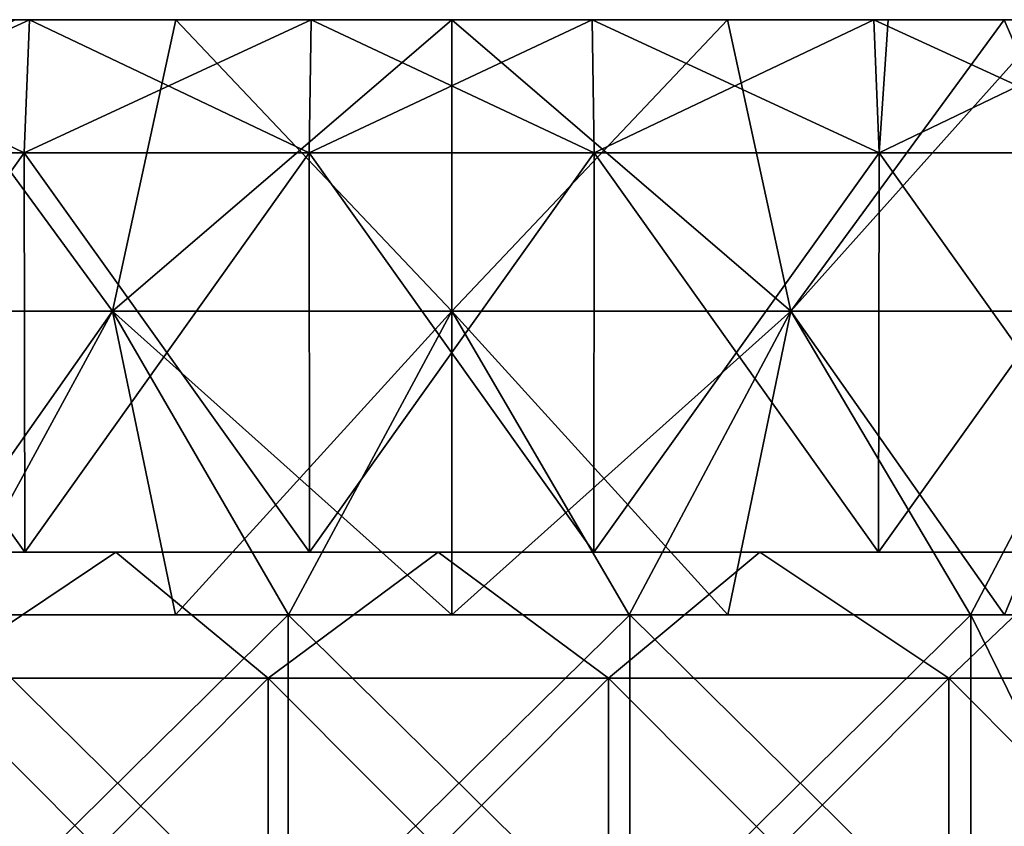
# Model space of a CAD drawing. Header units: inches. Extents: x -3.56 to 3.56, y -0.38 to 0.62.
# Tile 147 of 256: x -0.1 to 0.13, y 0.44 to 0.62. Entities that reach past the tile are written whole.
import ezdxf

# ---------------------------------------------------------------- set-up
doc = ezdxf.new("R2010")
doc.units = ezdxf.units.IN
doc.header["$LTSCALE"] = 65.185185
doc.header["$MEASUREMENT"] = 0
for name, color, linetype in [('1', 7, 'CONTINUOUS'), ('13', 7, 'CONTINUOUS'), ('14', 7, 'CONTINUOUS'), ('15', 7, 'CONTINUOUS'), ('16', 7, 'CONTINUOUS'), ('17', 7, 'CONTINUOUS'), ('2', 7, 'CONTINUOUS'), ('3', 7, 'CONTINUOUS'), ('4', 7, 'CONTINUOUS'), ('5', 7, 'CONTINUOUS'), ('6', 7, 'CONTINUOUS'), ('7', 7, 'CONTINUOUS')]:
    doc.layers.add(name, color=color, linetype=linetype)

msp = doc.modelspace()

# ---------------------------------------------------------------- linework, layer by layer
at = {"layer": '1', "color": 13, "linetype": 'Continuous', "true_color": 0xd67263}
for points in [[(-0.1695, 0.5, -3.00327), (-0.13089, 0.5, -2.92319), (-0.08959, 0.5, -3.00327), (-0.1695, 0.5, -3.00327)], [(-0.1695, 0.5, -3.00327), (-0.08959, 0.5, -3.00327), (-0.11332, 0.5, -3.08335), (-0.1695, 0.5, -3.00327)], [(-0.1671, 0.5, -2.87011), (-0.1002, 0.5, -2.87324), (-0.13089, 0.5, -2.92319), (-0.1671, 0.5, -2.87011)], [(-0.1002, 0.5, 2.87324), (-0.1671, 0.5, 2.87011), (-0.10847, 0.5, 2.92265), (-0.1002, 0.5, 2.87324)], [(-0.15448, 0.5, -3.55912), (-0.11744, 0.5, -3.48375), (-0.07884, 0.5, -3.5616), (-0.15448, 0.5, -3.55912)], [(-0.07884, 0.5, 3.5616), (-0.11787, 0.5, 3.48321), (-0.15448, 0.5, 3.55912), (-0.07884, 0.5, 3.5616)], [(-0.06989, 0.5, 3.00273), (-0.10847, 0.5, 2.92265), (-0.14979, 0.5, 3.00273), (-0.06989, 0.5, 3.00273)], [(-0.06989, 0.5, 3.00273), (-0.14979, 0.5, 3.00273), (-0.12427, 0.5, 3.08281), (-0.06989, 0.5, 3.00273)], [(-0.13089, 0.5, -2.92319), (-0.1002, 0.5, -2.87324), (-0.05099, 0.5, -2.92319), (-0.13089, 0.5, -2.92319)], [(-0.13089, 0.5, -2.92319), (-0.05099, 0.5, -2.92319), (-0.08959, 0.5, -3.00327), (-0.13089, 0.5, -2.92319)], [(-0.04519, 0.5, 3.08281), (-0.06989, 0.5, 3.00273), (-0.12427, 0.5, 3.08281), (-0.04519, 0.5, 3.08281)], [(-0.04519, 0.5, 3.08281), (-0.12427, 0.5, 3.08281), (-0.11993, 0.5, 3.16289), (-0.04519, 0.5, 3.08281)], [(-0.03998, 0.5, 3.16289), (-0.04519, 0.5, 3.08281), (-0.11993, 0.5, 3.16289), (-0.03998, 0.5, 3.16289)], [(-0.03998, 0.5, 3.16289), (-0.11993, 0.5, 3.16289), (-0.11958, 0.5, 3.24297), (-0.03998, 0.5, 3.16289)], [(-0.11985, 0.5, -3.16343), (-0.11332, 0.5, -3.08335), (-0.03996, 0.5, -3.16343), (-0.11985, 0.5, -3.16343)], [(-0.11985, 0.5, -3.16343), (-0.03996, 0.5, -3.16343), (-0.11949, 0.5, -3.24351), (-0.11985, 0.5, -3.16343)], [(-0.03989, 0.5, 3.24297), (-0.03998, 0.5, 3.16289), (-0.11958, 0.5, 3.24297), (-0.03989, 0.5, 3.24297)], [(-0.03989, 0.5, 3.24297), (-0.11958, 0.5, 3.24297), (-0.11674, 0.5, 3.32305), (-0.03989, 0.5, 3.24297)], [(-0.11949, 0.5, -3.24351), (-0.03996, 0.5, -3.16343), (-0.03986, 0.5, -3.24351), (-0.11949, 0.5, -3.24351)], [(-0.11949, 0.5, -3.24351), (-0.03986, 0.5, -3.24351), (-0.11662, 0.5, -3.32359), (-0.11949, 0.5, -3.24351)], [(-0.03922, 0.5, 3.48321), (-0.11707, 0.5, 3.40313), (-0.11787, 0.5, 3.48321), (-0.03922, 0.5, 3.48321)], [(-0.03922, 0.5, 3.48321), (-0.11787, 0.5, 3.48321), (-0.07884, 0.5, 3.5616), (-0.03922, 0.5, 3.48321)], [(-0.11744, 0.5, -3.48375), (-0.11688, 0.5, -3.40367), (-0.03906, 0.5, -3.48375), (-0.11744, 0.5, -3.48375)], [(-0.11744, 0.5, -3.48375), (-0.03906, 0.5, -3.48375), (-0.07884, 0.5, -3.5616), (-0.11744, 0.5, -3.48375)], [(-0.03905, 0.5, 3.40313), (-0.11674, 0.5, 3.32305), (-0.11707, 0.5, 3.40313), (-0.03905, 0.5, 3.40313)], [(-0.03905, 0.5, 3.40313), (-0.11707, 0.5, 3.40313), (-0.03922, 0.5, 3.48321), (-0.03905, 0.5, 3.40313)], [(-0.11688, 0.5, -3.40367), (-0.11662, 0.5, -3.32359), (-0.03899, 0.5, -3.40367), (-0.11688, 0.5, -3.40367)], [(-0.11688, 0.5, -3.40367), (-0.03899, 0.5, -3.40367), (-0.03906, 0.5, -3.48375), (-0.11688, 0.5, -3.40367)], [(-0.03895, 0.5, 3.32305), (-0.03989, 0.5, 3.24297), (-0.11674, 0.5, 3.32305), (-0.03895, 0.5, 3.32305)], [(-0.03895, 0.5, 3.32305), (-0.11674, 0.5, 3.32305), (-0.03905, 0.5, 3.40313), (-0.03895, 0.5, 3.32305)], [(-0.11662, 0.5, -3.32359), (-0.03986, 0.5, -3.24351), (-0.03891, 0.5, -3.32359), (-0.11662, 0.5, -3.32359)], [(-0.11662, 0.5, -3.32359), (-0.03891, 0.5, -3.32359), (-0.03899, 0.5, -3.40367), (-0.11662, 0.5, -3.32359)], [(-0.11332, 0.5, -3.08335), (-0.08959, 0.5, -3.00327), (-0.03426, 0.5, -3.08335), (-0.11332, 0.5, -3.08335)], [(-0.11332, 0.5, -3.08335), (-0.03426, 0.5, -3.08335), (-0.03996, 0.5, -3.16343), (-0.11332, 0.5, -3.08335)], [(-0.02855, 0.5, 2.92265), (-0.1002, 0.5, 2.87324), (-0.10847, 0.5, 2.92265), (-0.02855, 0.5, 2.92265)], [(-0.02855, 0.5, 2.92265), (-0.10847, 0.5, 2.92265), (-0.06989, 0.5, 3.00273), (-0.02855, 0.5, 2.92265)], [(-0.1002, 0.5, -2.87324), (-0.03336, 0.5, -2.8748), (-0.05099, 0.5, -2.92319), (-0.1002, 0.5, -2.87324)], [(-0.03336, 0.5, 2.8748), (-0.1002, 0.5, 2.87324), (-0.02855, 0.5, 2.92265), (-0.03336, 0.5, 2.8748)], [(-0.08959, 0.5, -3.00327), (-0.05099, 0.5, -2.92319), (-0.00968, 0.5, -3.00327), (-0.08959, 0.5, -3.00327)], [(-0.08959, 0.5, -3.00327), (-0.00968, 0.5, -3.00327), (-0.03426, 0.5, -3.08335), (-0.08959, 0.5, -3.00327)], [(-0.07884, 0.5, -3.5616), (-0.03906, 0.5, -3.48375), (-0.00319, 0.5, -3.56248), (-0.07884, 0.5, -3.5616)], [(-0.00319, 0.5, 3.56248), (-0.03922, 0.5, 3.48321), (-0.07884, 0.5, 3.5616), (-0.00319, 0.5, 3.56248)], [(0.01, 0.5, 3.00273), (-0.02855, 0.5, 2.92265), (-0.06989, 0.5, 3.00273), (0.01, 0.5, 3.00273)], [(0.01, 0.5, 3.00273), (-0.06989, 0.5, 3.00273), (-0.04519, 0.5, 3.08281), (0.01, 0.5, 3.00273)], [(-0.05099, 0.5, -2.92319), (-0.03336, 0.5, -2.8748), (0.02891, 0.5, -2.92319), (-0.05099, 0.5, -2.92319)], [(-0.05099, 0.5, -2.92319), (0.02891, 0.5, -2.92319), (-0.00968, 0.5, -3.00327), (-0.05099, 0.5, -2.92319)], [(0.03388, 0.5, 3.08281), (0.01, 0.5, 3.00273), (-0.04519, 0.5, 3.08281), (0.03388, 0.5, 3.08281)], [(0.03388, 0.5, 3.08281), (-0.04519, 0.5, 3.08281), (-0.03998, 0.5, 3.16289), (0.03388, 0.5, 3.08281)], [(0.03997, 0.5, 3.16289), (0.03388, 0.5, 3.08281), (-0.03998, 0.5, 3.16289), (0.03997, 0.5, 3.16289)], [(0.03997, 0.5, 3.16289), (-0.03998, 0.5, 3.16289), (0.03981, 0.5, 3.24297), (0.03997, 0.5, 3.16289)], [(0.03981, 0.5, 3.24297), (-0.03998, 0.5, 3.16289), (-0.03989, 0.5, 3.24297), (0.03981, 0.5, 3.24297)], [(-0.03996, 0.5, -3.16343), (-0.03426, 0.5, -3.08335), (0.03994, 0.5, -3.16343), (-0.03996, 0.5, -3.16343)], [(-0.03996, 0.5, -3.16343), (0.03994, 0.5, -3.16343), (-0.03986, 0.5, -3.24351), (-0.03996, 0.5, -3.16343)], [(0.03981, 0.5, 3.24297), (-0.03989, 0.5, 3.24297), (0.03884, 0.5, 3.32305), (0.03981, 0.5, 3.24297)], [(0.03884, 0.5, 3.32305), (-0.03989, 0.5, 3.24297), (-0.03895, 0.5, 3.32305), (0.03884, 0.5, 3.32305)], [(-0.03986, 0.5, -3.24351), (0.03994, 0.5, -3.16343), (0.03978, 0.5, -3.24351), (-0.03986, 0.5, -3.24351)], [(-0.03986, 0.5, -3.24351), (0.03978, 0.5, -3.24351), (-0.03891, 0.5, -3.32359), (-0.03986, 0.5, -3.24351)], [(0.03943, 0.5, 3.48321), (-0.03905, 0.5, 3.40313), (-0.03922, 0.5, 3.48321), (0.03943, 0.5, 3.48321)], [(0.03943, 0.5, 3.48321), (-0.03922, 0.5, 3.48321), (-0.00319, 0.5, 3.56248), (0.03943, 0.5, 3.48321)], [(-0.03899, 0.5, -3.40367), (0.0389, 0.5, -3.40367), (-0.03906, 0.5, -3.48375), (-0.03899, 0.5, -3.40367)], [(-0.03906, 0.5, -3.48375), (0.0389, 0.5, -3.40367), (0.03932, 0.5, -3.48375), (-0.03906, 0.5, -3.48375)], [(-0.03906, 0.5, -3.48375), (0.03932, 0.5, -3.48375), (-0.00319, 0.5, -3.56248), (-0.03906, 0.5, -3.48375)], [(0.03897, 0.5, 3.40313), (-0.03895, 0.5, 3.32305), (-0.03905, 0.5, 3.40313), (0.03897, 0.5, 3.40313)], [(0.03897, 0.5, 3.40313), (-0.03905, 0.5, 3.40313), (0.03943, 0.5, 3.48321), (0.03897, 0.5, 3.40313)], [(-0.03891, 0.5, -3.32359), (0.03879, 0.5, -3.32359), (-0.03899, 0.5, -3.40367), (-0.03891, 0.5, -3.32359)], [(-0.03899, 0.5, -3.40367), (0.03879, 0.5, -3.32359), (0.0389, 0.5, -3.40367), (-0.03899, 0.5, -3.40367)], [(0.03884, 0.5, 3.32305), (-0.03895, 0.5, 3.32305), (0.03897, 0.5, 3.40313), (0.03884, 0.5, 3.32305)], [(-0.03891, 0.5, -3.32359), (0.03978, 0.5, -3.24351), (0.03879, 0.5, -3.32359), (-0.03891, 0.5, -3.32359)], [(-0.03426, 0.5, -3.08335), (-0.00968, 0.5, -3.00327), (0.0448, 0.5, -3.08335), (-0.03426, 0.5, -3.08335)], [(-0.03426, 0.5, -3.08335), (0.0448, 0.5, -3.08335), (0.03994, 0.5, -3.16343), (-0.03426, 0.5, -3.08335)], [(-0.03336, 0.5, -2.8748), (0.03336, 0.5, -2.8748), (0.02891, 0.5, -2.92319), (-0.03336, 0.5, -2.8748)], [(0.03336, 0.5, 2.8748), (-0.03336, 0.5, 2.8748), (-0.02855, 0.5, 2.92265), (0.03336, 0.5, 2.8748)], [(0.05136, 0.5, 2.92265), (0.03336, 0.5, 2.8748), (-0.02855, 0.5, 2.92265), (0.05136, 0.5, 2.92265)], [(0.05136, 0.5, 2.92265), (-0.02855, 0.5, 2.92265), (0.01, 0.5, 3.00273), (0.05136, 0.5, 2.92265)], [(-0.00968, 0.5, -3.00327), (0.02891, 0.5, -2.92319), (0.07022, 0.5, -3.00327), (-0.00968, 0.5, -3.00327)], [(-0.00968, 0.5, -3.00327), (0.07022, 0.5, -3.00327), (0.0448, 0.5, -3.08335), (-0.00968, 0.5, -3.00327)], [(-0.00319, 0.5, -3.56248), (0.03932, 0.5, -3.48375), (0.07237, 0.5, -3.56176), (-0.00319, 0.5, -3.56248)], [(0.07237, 0.5, 3.56176), (0.03943, 0.5, 3.48321), (-0.00319, 0.5, 3.56248), (0.07237, 0.5, 3.56176)], [(0.08989, 0.5, 3.00273), (0.05136, 0.5, 2.92265), (0.01, 0.5, 3.00273), (0.08989, 0.5, 3.00273)], [(0.08989, 0.5, 3.00273), (0.01, 0.5, 3.00273), (0.03388, 0.5, 3.08281), (0.08989, 0.5, 3.00273)], [(0.03336, 0.5, -2.8748), (0.1002, 0.5, -2.87324), (0.02891, 0.5, -2.92319), (0.03336, 0.5, -2.8748)], [(0.02891, 0.5, -2.92319), (0.1002, 0.5, -2.87324), (0.10881, 0.5, -2.92319), (0.02891, 0.5, -2.92319)], [(0.02891, 0.5, -2.92319), (0.10881, 0.5, -2.92319), (0.07022, 0.5, -3.00327), (0.02891, 0.5, -2.92319)], [(0.1002, 0.5, 2.87324), (0.03336, 0.5, 2.8748), (0.05136, 0.5, 2.92265), (0.1002, 0.5, 2.87324)], [(0.11295, 0.5, 3.08281), (0.08989, 0.5, 3.00273), (0.03388, 0.5, 3.08281), (0.11295, 0.5, 3.08281)], [(0.11295, 0.5, 3.08281), (0.03388, 0.5, 3.08281), (0.03997, 0.5, 3.16289), (0.11295, 0.5, 3.08281)], [(0.03879, 0.5, -3.32359), (0.03978, 0.5, -3.24351), (0.11649, 0.5, -3.32359), (0.03879, 0.5, -3.32359)], [(0.03879, 0.5, -3.32359), (0.11649, 0.5, -3.32359), (0.0389, 0.5, -3.40367), (0.03879, 0.5, -3.32359)], [(0.11662, 0.5, 3.32305), (0.03981, 0.5, 3.24297), (0.03884, 0.5, 3.32305), (0.11662, 0.5, 3.32305)], [(0.11662, 0.5, 3.32305), (0.03884, 0.5, 3.32305), (0.03897, 0.5, 3.40313), (0.11662, 0.5, 3.32305)], [(0.0389, 0.5, -3.40367), (0.11649, 0.5, -3.32359), (0.11679, 0.5, -3.40367), (0.0389, 0.5, -3.40367)], [(0.0389, 0.5, -3.40367), (0.11679, 0.5, -3.40367), (0.03932, 0.5, -3.48375), (0.0389, 0.5, -3.40367)], [(0.11699, 0.5, 3.40313), (0.11662, 0.5, 3.32305), (0.03897, 0.5, 3.40313), (0.11699, 0.5, 3.40313)], [(0.11699, 0.5, 3.40313), (0.03897, 0.5, 3.40313), (0.03943, 0.5, 3.48321), (0.11699, 0.5, 3.40313)], [(0.03932, 0.5, -3.48375), (0.11679, 0.5, -3.40367), (0.11769, 0.5, -3.48375), (0.03932, 0.5, -3.48375)], [(0.03932, 0.5, -3.48375), (0.11769, 0.5, -3.48375), (0.07237, 0.5, -3.56176), (0.03932, 0.5, -3.48375)], [(0.11809, 0.5, 3.48321), (0.11699, 0.5, 3.40313), (0.03943, 0.5, 3.48321), (0.11809, 0.5, 3.48321)], [(0.11809, 0.5, 3.48321), (0.03943, 0.5, 3.48321), (0.07237, 0.5, 3.56176), (0.11809, 0.5, 3.48321)], [(0.03978, 0.5, -3.24351), (0.03994, 0.5, -3.16343), (0.11941, 0.5, -3.24351), (0.03978, 0.5, -3.24351)], [(0.03978, 0.5, -3.24351), (0.11941, 0.5, -3.24351), (0.11649, 0.5, -3.32359), (0.03978, 0.5, -3.24351)], [(0.11951, 0.5, 3.24297), (0.03997, 0.5, 3.16289), (0.03981, 0.5, 3.24297), (0.11951, 0.5, 3.24297)], [(0.11951, 0.5, 3.24297), (0.03981, 0.5, 3.24297), (0.11662, 0.5, 3.32305), (0.11951, 0.5, 3.24297)], [(0.03994, 0.5, -3.16343), (0.0448, 0.5, -3.08335), (0.11984, 0.5, -3.16343), (0.03994, 0.5, -3.16343)], [(0.03994, 0.5, -3.16343), (0.11984, 0.5, -3.16343), (0.11941, 0.5, -3.24351), (0.03994, 0.5, -3.16343)], [(0.11991, 0.5, 3.16289), (0.11295, 0.5, 3.08281), (0.03997, 0.5, 3.16289), (0.11991, 0.5, 3.16289)], [(0.11991, 0.5, 3.16289), (0.03997, 0.5, 3.16289), (0.11951, 0.5, 3.24297), (0.11991, 0.5, 3.16289)], [(0.0448, 0.5, -3.08335), (0.07022, 0.5, -3.00327), (0.12386, 0.5, -3.08335), (0.0448, 0.5, -3.08335)], [(0.0448, 0.5, -3.08335), (0.12386, 0.5, -3.08335), (0.11984, 0.5, -3.16343), (0.0448, 0.5, -3.08335)], [(0.13127, 0.5, 2.92265), (0.1002, 0.5, 2.87324), (0.05136, 0.5, 2.92265), (0.13127, 0.5, 2.92265)], [(0.13127, 0.5, 2.92265), (0.05136, 0.5, 2.92265), (0.08989, 0.5, 3.00273), (0.13127, 0.5, 2.92265)], [(0.07022, 0.5, -3.00327), (0.10881, 0.5, -2.92319), (0.15013, 0.5, -3.00327), (0.07022, 0.5, -3.00327)], [(0.07022, 0.5, -3.00327), (0.15013, 0.5, -3.00327), (0.12386, 0.5, -3.08335), (0.07022, 0.5, -3.00327)], [(0.07237, 0.5, -3.56176), (0.11769, 0.5, -3.48375), (0.14775, 0.5, -3.55943), (0.07237, 0.5, -3.56176)], [(0.14775, 0.5, 3.55943), (0.11809, 0.5, 3.48321), (0.07237, 0.5, 3.56176), (0.14775, 0.5, 3.55943)], [(0.16978, 0.5, 3.00273), (0.13127, 0.5, 2.92265), (0.08989, 0.5, 3.00273), (0.16978, 0.5, 3.00273)], [(0.16978, 0.5, 3.00273), (0.08989, 0.5, 3.00273), (0.11295, 0.5, 3.08281), (0.16978, 0.5, 3.00273)], [(0.1002, 0.5, -2.87324), (0.1671, 0.5, -2.87011), (0.10881, 0.5, -2.92319), (0.1002, 0.5, -2.87324)], [(0.1671, 0.5, 2.87011), (0.1002, 0.5, 2.87324), (0.13127, 0.5, 2.92265), (0.1671, 0.5, 2.87011)], [(0.10881, 0.5, -2.92319), (0.1671, 0.5, -2.87011), (0.18871, 0.5, -2.92319), (0.10881, 0.5, -2.92319)], [(0.10881, 0.5, -2.92319), (0.18871, 0.5, -2.92319), (0.15013, 0.5, -3.00327), (0.10881, 0.5, -2.92319)], [(0.19202, 0.5, 3.08281), (0.16978, 0.5, 3.00273), (0.11295, 0.5, 3.08281), (0.19202, 0.5, 3.08281)], [(0.19202, 0.5, 3.08281), (0.11295, 0.5, 3.08281), (0.11991, 0.5, 3.16289), (0.19202, 0.5, 3.08281)], [(0.11649, 0.5, -3.32359), (0.11941, 0.5, -3.24351), (0.19419, 0.5, -3.32359), (0.11649, 0.5, -3.32359)], [(0.11649, 0.5, -3.32359), (0.19419, 0.5, -3.32359), (0.11679, 0.5, -3.40367), (0.11649, 0.5, -3.32359)], [(0.19441, 0.5, 3.32305), (0.11951, 0.5, 3.24297), (0.11662, 0.5, 3.32305), (0.19441, 0.5, 3.32305)], [(0.19441, 0.5, 3.32305), (0.11662, 0.5, 3.32305), (0.11699, 0.5, 3.40313), (0.19441, 0.5, 3.32305)], [(0.11679, 0.5, -3.40367), (0.19419, 0.5, -3.32359), (0.19468, 0.5, -3.40367), (0.11679, 0.5, -3.40367)], [(0.11679, 0.5, -3.40367), (0.19468, 0.5, -3.40367), (0.11769, 0.5, -3.48375), (0.11679, 0.5, -3.40367)], [(0.195, 0.5, 3.40313), (0.19441, 0.5, 3.32305), (0.11699, 0.5, 3.40313), (0.195, 0.5, 3.40313)], [(0.195, 0.5, 3.40313), (0.11699, 0.5, 3.40313), (0.11809, 0.5, 3.48321), (0.195, 0.5, 3.40313)], [(0.11769, 0.5, -3.48375), (0.19468, 0.5, -3.40367), (0.19607, 0.5, -3.48375), (0.11769, 0.5, -3.48375)], [(0.11769, 0.5, -3.48375), (0.19607, 0.5, -3.48375), (0.14775, 0.5, -3.55943), (0.11769, 0.5, -3.48375)], [(0.19674, 0.5, 3.48321), (0.195, 0.5, 3.40313), (0.11809, 0.5, 3.48321), (0.19674, 0.5, 3.48321)], [(0.19674, 0.5, 3.48321), (0.11809, 0.5, 3.48321), (0.14775, 0.5, 3.55943), (0.19674, 0.5, 3.48321)], [(0.11941, 0.5, -3.24351), (0.11984, 0.5, -3.16343), (0.19905, 0.5, -3.24351), (0.11941, 0.5, -3.24351)], [(0.11941, 0.5, -3.24351), (0.19905, 0.5, -3.24351), (0.19419, 0.5, -3.32359), (0.11941, 0.5, -3.24351)], [(0.19921, 0.5, 3.24297), (0.11991, 0.5, 3.16289), (0.11951, 0.5, 3.24297), (0.19921, 0.5, 3.24297)], [(0.19921, 0.5, 3.24297), (0.11951, 0.5, 3.24297), (0.19441, 0.5, 3.32305), (0.19921, 0.5, 3.24297)], [(0.11984, 0.5, -3.16343), (0.12386, 0.5, -3.08335), (0.19973, 0.5, -3.16343), (0.11984, 0.5, -3.16343)], [(0.11984, 0.5, -3.16343), (0.19973, 0.5, -3.16343), (0.19905, 0.5, -3.24351), (0.11984, 0.5, -3.16343)], [(0.19986, 0.5, 3.16289), (0.19202, 0.5, 3.08281), (0.11991, 0.5, 3.16289), (0.19986, 0.5, 3.16289)], [(0.19986, 0.5, 3.16289), (0.11991, 0.5, 3.16289), (0.19921, 0.5, 3.24297), (0.19986, 0.5, 3.16289)], [(0.12386, 0.5, -3.08335), (0.15013, 0.5, -3.00327), (0.20292, 0.5, -3.08335), (0.12386, 0.5, -3.08335)], [(0.12386, 0.5, -3.08335), (0.20292, 0.5, -3.08335), (0.19973, 0.5, -3.16343), (0.12386, 0.5, -3.08335)]]:
    msp.add_3dface(points, dxfattribs=at)
at = {"layer": '13', "color": 13, "linetype": 'Continuous', "true_color": 0xd67263}
for points in [[(-0.03834, 0.48525, -2.68722), (-0.06482, 0.48525, -2.68671), (-0.11853, 0.48525, -2.75844), (-0.03834, 0.48525, -2.68722)], [(-0.03842, 0.48525, -2.7607), (-0.03834, 0.48525, -2.68722), (-0.11853, 0.48525, -2.75844), (-0.03842, 0.48525, -2.7607)], [(-0.06482, 0.48525, -2.68671), (-0.11844, 0.48525, -2.68487), (-0.11853, 0.48525, -2.75844), (-0.06482, 0.48525, -2.68671)], [(-0.11853, 0.48525, 2.75844), (-0.11844, 0.48525, 2.68487), (-0.03842, 0.48525, 2.7607), (-0.11853, 0.48525, 2.75844)], [(-0.11844, 0.48525, 2.68487), (-0.06482, 0.48525, 2.68671), (-0.03842, 0.48525, 2.7607), (-0.11844, 0.48525, 2.68487)], [(-0.06482, 0.48525, 2.68671), (-0.03834, 0.48525, 2.68722), (-0.03842, 0.48525, 2.7607), (-0.06482, 0.48525, 2.68671)], [(0.0417, 0.48525, -2.68717), (0, 0.48525, -2.6875), (-0.03842, 0.48525, -2.7607), (0.0417, 0.48525, -2.68717)], [(0.04179, 0.48525, -2.76065), (0.0417, 0.48525, -2.68717), (-0.03842, 0.48525, -2.7607), (0.04179, 0.48525, -2.76065)], [(0, 0.48525, -2.6875), (-0.03834, 0.48525, -2.68722), (-0.03842, 0.48525, -2.7607), (0, 0.48525, -2.6875)], [(-0.03842, 0.48525, 2.7607), (-0.03834, 0.48525, 2.68722), (0.04179, 0.48525, 2.76065), (-0.03842, 0.48525, 2.7607)], [(-0.03834, 0.48525, 2.68722), (0, 0.48525, 2.6875), (0.04179, 0.48525, 2.76065), (-0.03834, 0.48525, 2.68722)], [(0, 0.48525, 2.6875), (0.0417, 0.48525, 2.68717), (0.04179, 0.48525, 2.76065), (0, 0.48525, 2.6875)], [(0.06482, 0.48525, -2.68671), (0.0417, 0.48525, -2.68717), (0.04179, 0.48525, -2.76065), (0.06482, 0.48525, -2.68671)], [(0.0417, 0.48525, 2.68717), (0.06482, 0.48525, 2.68671), (0.12189, 0.48525, 2.75829), (0.0417, 0.48525, 2.68717)], [(0.04179, 0.48525, 2.76065), (0.0417, 0.48525, 2.68717), (0.12189, 0.48525, 2.75829), (0.04179, 0.48525, 2.76065)], [(0.1218, 0.48525, -2.68472), (0.06482, 0.48525, -2.68671), (0.04179, 0.48525, -2.76065), (0.1218, 0.48525, -2.68472)], [(0.12189, 0.48525, -2.75829), (0.1218, 0.48525, -2.68472), (0.04179, 0.48525, -2.76065), (0.12189, 0.48525, -2.75829)], [(0.06482, 0.48525, 2.68671), (0.1218, 0.48525, 2.68472), (0.12189, 0.48525, 2.75829), (0.06482, 0.48525, 2.68671)], [(0.12975, 0.48525, -2.68435), (0.1218, 0.48525, -2.68472), (0.20199, 0.48525, -2.7536), (0.12975, 0.48525, -2.68435)], [(0.20199, 0.48525, -2.7536), (0.1218, 0.48525, -2.68472), (0.12189, 0.48525, -2.75829), (0.20199, 0.48525, -2.7536)], [(0.1218, 0.48525, 2.68472), (0.12975, 0.48525, 2.68435), (0.20199, 0.48525, 2.7536), (0.1218, 0.48525, 2.68472)], [(0.12189, 0.48525, 2.75829), (0.1218, 0.48525, 2.68472), (0.16066, 0.48525, 2.75632), (0.12189, 0.48525, 2.75829)], [(0.16066, 0.48525, 2.75632), (0.1218, 0.48525, 2.68472), (0.20199, 0.48525, 2.7536), (0.16066, 0.48525, 2.75632)], [(0.16066, 0.48525, -2.75632), (0.20199, 0.48525, -2.7536), (0.12189, 0.48525, -2.75829), (0.16066, 0.48525, -2.75632)]]:
    msp.add_3dface(points, dxfattribs=at)
at = {"layer": '14', "color": 13, "linetype": 'Continuous', "true_color": 0xd67263}
for points in [[(-0.11853, 0.40625, -2.75844), (-0.03842, 0.40625, -2.7607), (-0.11853, 0.48525, -2.75844), (-0.11853, 0.40625, -2.75844)], [(-0.03842, 0.40625, -2.7607), (-0.03842, 0.48525, -2.7607), (-0.11853, 0.48525, -2.75844), (-0.03842, 0.40625, -2.7607)], [(-0.03842, 0.40625, -2.7607), (0.04179, 0.40625, -2.76065), (-0.03842, 0.48525, -2.7607), (-0.03842, 0.40625, -2.7607)], [(0.04179, 0.40625, -2.76065), (0.04179, 0.48525, -2.76065), (-0.03842, 0.48525, -2.7607), (0.04179, 0.40625, -2.76065)], [(0.04179, 0.40625, -2.76065), (0.12189, 0.40625, -2.75829), (0.04179, 0.48525, -2.76065), (0.04179, 0.40625, -2.76065)], [(0.12189, 0.40625, -2.75829), (0.12189, 0.48525, -2.75829), (0.04179, 0.48525, -2.76065), (0.12189, 0.40625, -2.75829)], [(0.12189, 0.40625, -2.75829), (0.16066, 0.40625, -2.75632), (0.12189, 0.48525, -2.75829), (0.12189, 0.40625, -2.75829)], [(0.16066, 0.40625, -2.75632), (0.16066, 0.48525, -2.75632), (0.12189, 0.48525, -2.75829), (0.16066, 0.40625, -2.75632)]]:
    msp.add_3dface(points, dxfattribs=at)
at = {"layer": '15', "color": 13, "linetype": 'Continuous', "true_color": 0xd67263}
for points in [[(-0.03842, 0.40625, 2.7607), (-0.11853, 0.40625, 2.75844), (-0.03842, 0.48525, 2.7607), (-0.03842, 0.40625, 2.7607)], [(-0.11853, 0.40625, 2.75844), (-0.11853, 0.48525, 2.75844), (-0.03842, 0.48525, 2.7607), (-0.11853, 0.40625, 2.75844)], [(0.04179, 0.40625, 2.76065), (-0.03842, 0.40625, 2.7607), (0.04179, 0.48525, 2.76065), (0.04179, 0.40625, 2.76065)], [(-0.03842, 0.40625, 2.7607), (-0.03842, 0.48525, 2.7607), (0.04179, 0.48525, 2.76065), (-0.03842, 0.40625, 2.7607)], [(0.12189, 0.40625, 2.75829), (0.04179, 0.40625, 2.76065), (0.12189, 0.48525, 2.75829), (0.12189, 0.40625, 2.75829)], [(0.04179, 0.40625, 2.76065), (0.04179, 0.48525, 2.76065), (0.12189, 0.48525, 2.75829), (0.04179, 0.40625, 2.76065)], [(0.16066, 0.40625, 2.75632), (0.12189, 0.40625, 2.75829), (0.16066, 0.48525, 2.75632), (0.16066, 0.40625, 2.75632)], [(0.12189, 0.40625, 2.75829), (0.12189, 0.48525, 2.75829), (0.16066, 0.48525, 2.75632), (0.12189, 0.40625, 2.75829)]]:
    msp.add_3dface(points, dxfattribs=at)
at = {"layer": '16', "color": 13, "linetype": 'Continuous', "true_color": 0xd67263}
for points in [[(-0.10248, 0.625, -2.84189), (-0.09912, 0.625, -2.84201), (-0.16717, 0.59375, -2.87014), (-0.10248, 0.625, -2.84189)], [(-0.09912, 0.625, -2.84201), (-0.10034, 0.59375, -2.87325), (-0.16717, 0.59375, -2.87014), (-0.09912, 0.625, -2.84201)], [(-0.09912, 0.625, -2.84201), (-0.033, 0.625, -2.84356), (-0.10034, 0.59375, -2.87325), (-0.09912, 0.625, -2.84201)], [(-0.033, 0.625, -2.84356), (-0.03345, 0.59375, -2.87481), (-0.10034, 0.59375, -2.87325), (-0.033, 0.625, -2.84356)], [(-0.033, 0.625, -2.84356), (0.033, 0.625, -2.84356), (-0.03345, 0.59375, -2.87481), (-0.033, 0.625, -2.84356)], [(0.033, 0.625, -2.84356), (0.03345, 0.59375, -2.87481), (-0.03345, 0.59375, -2.87481), (0.033, 0.625, -2.84356)], [(0.033, 0.625, -2.84356), (0.09912, 0.625, -2.84201), (0.03345, 0.59375, -2.87481), (0.033, 0.625, -2.84356)], [(0.09912, 0.625, -2.84201), (0.10034, 0.59375, -2.87325), (0.03345, 0.59375, -2.87481), (0.09912, 0.625, -2.84201)], [(0.09912, 0.625, -2.84201), (0.10248, 0.625, -2.84189), (0.10034, 0.59375, -2.87325), (0.09912, 0.625, -2.84201)], [(0.10248, 0.625, -2.84189), (0.16529, 0.625, -2.83892), (0.10034, 0.59375, -2.87325), (0.10248, 0.625, -2.84189)], [(0.16529, 0.625, -2.83892), (0.16717, 0.59375, -2.87014), (0.10034, 0.59375, -2.87325), (0.16529, 0.625, -2.83892)]]:
    msp.add_3dface(points, dxfattribs=at)
at = {"layer": '17', "color": 13, "linetype": 'Continuous', "true_color": 0xd67263}
for points in [[(-0.16529, 0.625, 2.83892), (-0.16717, 0.59375, 2.87014), (-0.10034, 0.59375, 2.87325), (-0.16529, 0.625, 2.83892)], [(-0.09912, 0.625, 2.84201), (-0.16529, 0.625, 2.83892), (-0.10034, 0.59375, 2.87325), (-0.09912, 0.625, 2.84201)], [(-0.09912, 0.625, 2.84201), (-0.10034, 0.59375, 2.87325), (-0.03345, 0.59375, 2.87481), (-0.09912, 0.625, 2.84201)], [(-0.033, 0.625, 2.84356), (-0.09912, 0.625, 2.84201), (-0.03345, 0.59375, 2.87481), (-0.033, 0.625, 2.84356)], [(-0.033, 0.625, 2.84356), (-0.03345, 0.59375, 2.87481), (0.03345, 0.59375, 2.87481), (-0.033, 0.625, 2.84356)], [(0.033, 0.625, 2.84356), (-0.033, 0.625, 2.84356), (0.03345, 0.59375, 2.87481), (0.033, 0.625, 2.84356)], [(0.09912, 0.625, 2.84201), (0.033, 0.625, 2.84356), (0.10034, 0.59375, 2.87325), (0.09912, 0.625, 2.84201)], [(0.033, 0.625, 2.84356), (0.03345, 0.59375, 2.87481), (0.10034, 0.59375, 2.87325), (0.033, 0.625, 2.84356)], [(0.16529, 0.625, 2.83892), (0.09912, 0.625, 2.84201), (0.16717, 0.59375, 2.87014), (0.16529, 0.625, 2.83892)], [(0.09912, 0.625, 2.84201), (0.10034, 0.59375, 2.87325), (0.16717, 0.59375, 2.87014), (0.09912, 0.625, 2.84201)]]:
    msp.add_3dface(points, dxfattribs=at)
at = {"layer": '2', "color": 13, "linetype": 'Continuous', "true_color": 0xd67263}
for points in [[(-0.15448, 0.5, -3.55912), (-0.07884, 0.5, -3.5616), (-0.12295, 0.47038, -3.56038), (-0.15448, 0.5, -3.55912)], [(-0.07884, 0.5, 3.5616), (-0.15448, 0.5, 3.55912), (-0.12295, 0.47038, 3.56038), (-0.07884, 0.5, 3.5616)], [(-0.07884, 0.5, -3.5616), (-0.04307, 0.47038, -3.56224), (-0.12295, 0.47038, -3.56038), (-0.07884, 0.5, -3.5616)], [(-0.07884, 0.5, 3.5616), (-0.12295, 0.47038, 3.56038), (-0.04307, 0.47038, 3.56224), (-0.07884, 0.5, 3.5616)], [(-0.07884, 0.5, -3.5616), (-0.00319, 0.5, -3.56248), (-0.04307, 0.47038, -3.56224), (-0.07884, 0.5, -3.5616)], [(-0.00319, 0.5, 3.56248), (-0.07884, 0.5, 3.5616), (-0.04307, 0.47038, 3.56224), (-0.00319, 0.5, 3.56248)], [(-0.00319, 0.5, -3.56248), (0.03682, 0.47038, -3.56231), (-0.04307, 0.47038, -3.56224), (-0.00319, 0.5, -3.56248)], [(-0.00319, 0.5, 3.56248), (-0.04307, 0.47038, 3.56224), (0.03682, 0.47038, 3.56231), (-0.00319, 0.5, 3.56248)], [(-0.00319, 0.5, -3.56248), (0.07237, 0.5, -3.56176), (0.03682, 0.47038, -3.56231), (-0.00319, 0.5, -3.56248)], [(0.07237, 0.5, 3.56176), (-0.00319, 0.5, 3.56248), (0.03682, 0.47038, 3.56231), (0.07237, 0.5, 3.56176)], [(0.07237, 0.5, -3.56176), (0.1167, 0.47038, -3.56059), (0.03682, 0.47038, -3.56231), (0.07237, 0.5, -3.56176)], [(0.07237, 0.5, 3.56176), (0.03682, 0.47038, 3.56231), (0.1167, 0.47038, 3.56059), (0.07237, 0.5, 3.56176)], [(0.07237, 0.5, -3.56176), (0.14775, 0.5, -3.55943), (0.1167, 0.47038, -3.56059), (0.07237, 0.5, -3.56176)], [(0.14775, 0.5, 3.55943), (0.07237, 0.5, 3.56176), (0.1167, 0.47038, 3.56059), (0.14775, 0.5, 3.55943)], [(0.14775, 0.5, -3.55943), (0.19652, 0.47038, -3.55708), (0.1167, 0.47038, -3.56059), (0.14775, 0.5, -3.55943)], [(0.14775, 0.5, 3.55943), (0.1167, 0.47038, 3.56059), (0.19652, 0.47038, 3.55708), (0.14775, 0.5, 3.55943)], [(-0.04307, 0.3903, -3.56224), (-0.12295, 0.3903, -3.56038), (-0.04307, 0.47038, -3.56224), (-0.04307, 0.3903, -3.56224)], [(-0.04307, 0.47038, -3.56224), (-0.12295, 0.3903, -3.56038), (-0.12295, 0.47038, -3.56038), (-0.04307, 0.47038, -3.56224)], [(-0.12295, 0.3903, 3.56038), (-0.04307, 0.3903, 3.56224), (-0.12295, 0.47038, 3.56038), (-0.12295, 0.3903, 3.56038)], [(-0.12295, 0.47038, 3.56038), (-0.04307, 0.3903, 3.56224), (-0.04307, 0.47038, 3.56224), (-0.12295, 0.47038, 3.56038)], [(0.03682, 0.3903, -3.56231), (-0.04307, 0.3903, -3.56224), (0.03682, 0.47038, -3.56231), (0.03682, 0.3903, -3.56231)], [(0.03682, 0.47038, -3.56231), (-0.04307, 0.3903, -3.56224), (-0.04307, 0.47038, -3.56224), (0.03682, 0.47038, -3.56231)], [(-0.04307, 0.3903, 3.56224), (0.03682, 0.3903, 3.56231), (-0.04307, 0.47038, 3.56224), (-0.04307, 0.3903, 3.56224)], [(-0.04307, 0.47038, 3.56224), (0.03682, 0.3903, 3.56231), (0.03682, 0.47038, 3.56231), (-0.04307, 0.47038, 3.56224)], [(0.1167, 0.3903, -3.56059), (0.03682, 0.3903, -3.56231), (0.1167, 0.47038, -3.56059), (0.1167, 0.3903, -3.56059)], [(0.1167, 0.47038, -3.56059), (0.03682, 0.3903, -3.56231), (0.03682, 0.47038, -3.56231), (0.1167, 0.47038, -3.56059)], [(0.03682, 0.3903, 3.56231), (0.1167, 0.3903, 3.56059), (0.03682, 0.47038, 3.56231), (0.03682, 0.3903, 3.56231)], [(0.03682, 0.47038, 3.56231), (0.1167, 0.3903, 3.56059), (0.1167, 0.47038, 3.56059), (0.03682, 0.47038, 3.56231)], [(0.19652, 0.3903, -3.55708), (0.1167, 0.3903, -3.56059), (0.19652, 0.47038, -3.55708), (0.19652, 0.3903, -3.55708)], [(0.19652, 0.47038, -3.55708), (0.1167, 0.3903, -3.56059), (0.1167, 0.47038, -3.56059), (0.19652, 0.47038, -3.55708)], [(0.1167, 0.3903, 3.56059), (0.19652, 0.3903, 3.55708), (0.1167, 0.47038, 3.56059), (0.1167, 0.3903, 3.56059)], [(0.1167, 0.47038, 3.56059), (0.19652, 0.3903, 3.55708), (0.19652, 0.47038, 3.55708), (0.1167, 0.47038, 3.56059)]]:
    msp.add_3dface(points, dxfattribs=at)
at = {"layer": '3', "color": 13, "linetype": 'Continuous', "true_color": 0xd67263}
for points in [[(-0.15921, 0.55657, -2.68278), (-0.07964, 0.55657, -2.68632), (-0.1297, 0.625, -2.68434), (-0.15921, 0.55657, -2.68278)], [(-0.1297, 0.625, -2.68434), (-0.07964, 0.55657, -2.68632), (-0.06478, 0.625, -2.68671), (-0.1297, 0.625, -2.68434)], [(-0.07964, 0.55657, -2.68632), (0, 0.55657, -2.6875), (-0.06478, 0.625, -2.68671), (-0.07964, 0.55657, -2.68632)], [(-0.06478, 0.625, -2.68671), (0, 0.55657, -2.6875), (0, 0.625, -2.6875), (-0.06478, 0.625, -2.68671)], [(0, 0.55657, -2.6875), (0.07964, 0.55657, -2.68632), (0, 0.625, -2.6875), (0, 0.55657, -2.6875)], [(0, 0.625, -2.6875), (0.07964, 0.55657, -2.68632), (0.06478, 0.625, -2.68671), (0, 0.625, -2.6875)], [(0.06478, 0.625, -2.68671), (0.07964, 0.55657, -2.68632), (0.1297, 0.625, -2.68434), (0.06478, 0.625, -2.68671)], [(0.07964, 0.55657, -2.68632), (0.15921, 0.55657, -2.68278), (0.1297, 0.625, -2.68434), (0.07964, 0.55657, -2.68632)], [(0.1297, 0.625, -2.68434), (0.15921, 0.55657, -2.68278), (0.17344, 0.625, -2.68186), (0.1297, 0.625, -2.68434)], [(-0.15921, 0.55657, -2.68278), (-0.11844, 0.48525, -2.68487), (-0.07964, 0.55657, -2.68632), (-0.15921, 0.55657, -2.68278)], [(-0.11844, 0.48525, -2.68487), (-0.06482, 0.48525, -2.68671), (-0.07964, 0.55657, -2.68632), (-0.11844, 0.48525, -2.68487)], [(-0.03834, 0.48525, -2.68722), (0, 0.48525, -2.6875), (-0.07964, 0.55657, -2.68632), (-0.03834, 0.48525, -2.68722)], [(-0.07964, 0.55657, -2.68632), (0, 0.48525, -2.6875), (0, 0.55657, -2.6875), (-0.07964, 0.55657, -2.68632)], [(-0.06482, 0.48525, -2.68671), (-0.03834, 0.48525, -2.68722), (-0.07964, 0.55657, -2.68632), (-0.06482, 0.48525, -2.68671)], [(0.0417, 0.48525, -2.68717), (0.06482, 0.48525, -2.68671), (0, 0.55657, -2.6875), (0.0417, 0.48525, -2.68717)], [(0, 0.55657, -2.6875), (0.06482, 0.48525, -2.68671), (0.07964, 0.55657, -2.68632), (0, 0.55657, -2.6875)], [(0, 0.48525, -2.6875), (0.0417, 0.48525, -2.68717), (0, 0.55657, -2.6875), (0, 0.48525, -2.6875)], [(0.06482, 0.48525, -2.68671), (0.1218, 0.48525, -2.68472), (0.07964, 0.55657, -2.68632), (0.06482, 0.48525, -2.68671)], [(0.1218, 0.48525, -2.68472), (0.12975, 0.48525, -2.68435), (0.07964, 0.55657, -2.68632), (0.1218, 0.48525, -2.68472)], [(0.07964, 0.55657, -2.68632), (0.12975, 0.48525, -2.68435), (0.15921, 0.55657, -2.68278), (0.07964, 0.55657, -2.68632)]]:
    msp.add_3dface(points, dxfattribs=at)
at = {"layer": '4', "color": 13, "linetype": 'Continuous', "true_color": 0xd67263}
for points in [[(-0.07964, 0.55657, 2.68632), (-0.15921, 0.55657, 2.68278), (-0.1297, 0.625, 2.68434), (-0.07964, 0.55657, 2.68632)], [(-0.06478, 0.625, 2.68671), (-0.07964, 0.55657, 2.68632), (-0.1297, 0.625, 2.68434), (-0.06478, 0.625, 2.68671)], [(0, 0.55657, 2.6875), (-0.07964, 0.55657, 2.68632), (0, 0.625, 2.6875), (0, 0.55657, 2.6875)], [(0, 0.625, 2.6875), (-0.07964, 0.55657, 2.68632), (-0.06478, 0.625, 2.68671), (0, 0.625, 2.6875)], [(0.07964, 0.55657, 2.68632), (0, 0.55657, 2.6875), (0.06478, 0.625, 2.68671), (0.07964, 0.55657, 2.68632)], [(0.06478, 0.625, 2.68671), (0, 0.55657, 2.6875), (0, 0.625, 2.6875), (0.06478, 0.625, 2.68671)], [(0.1297, 0.625, 2.68434), (0.07964, 0.55657, 2.68632), (0.06478, 0.625, 2.68671), (0.1297, 0.625, 2.68434)], [(0.15921, 0.55657, 2.68278), (0.07964, 0.55657, 2.68632), (0.14077, 0.625, 2.68378), (0.15921, 0.55657, 2.68278)], [(0.14077, 0.625, 2.68378), (0.07964, 0.55657, 2.68632), (0.1297, 0.625, 2.68434), (0.14077, 0.625, 2.68378)], [(-0.07964, 0.55657, 2.68632), (-0.12975, 0.48525, 2.68435), (-0.15921, 0.55657, 2.68278), (-0.07964, 0.55657, 2.68632)], [(-0.11844, 0.48525, 2.68487), (-0.12975, 0.48525, 2.68435), (-0.07964, 0.55657, 2.68632), (-0.11844, 0.48525, 2.68487)], [(-0.06482, 0.48525, 2.68671), (-0.11844, 0.48525, 2.68487), (-0.07964, 0.55657, 2.68632), (-0.06482, 0.48525, 2.68671)], [(0, 0.55657, 2.6875), (-0.06482, 0.48525, 2.68671), (-0.07964, 0.55657, 2.68632), (0, 0.55657, 2.6875)], [(-0.03834, 0.48525, 2.68722), (-0.06482, 0.48525, 2.68671), (0, 0.55657, 2.6875), (-0.03834, 0.48525, 2.68722)], [(0, 0.48525, 2.6875), (-0.03834, 0.48525, 2.68722), (0, 0.55657, 2.6875), (0, 0.48525, 2.6875)], [(0.0417, 0.48525, 2.68717), (0, 0.48525, 2.6875), (0.07964, 0.55657, 2.68632), (0.0417, 0.48525, 2.68717)], [(0.07964, 0.55657, 2.68632), (0, 0.48525, 2.6875), (0, 0.55657, 2.6875), (0.07964, 0.55657, 2.68632)], [(0.06482, 0.48525, 2.68671), (0.0417, 0.48525, 2.68717), (0.07964, 0.55657, 2.68632), (0.06482, 0.48525, 2.68671)], [(0.1218, 0.48525, 2.68472), (0.06482, 0.48525, 2.68671), (0.07964, 0.55657, 2.68632), (0.1218, 0.48525, 2.68472)], [(0.15921, 0.55657, 2.68278), (0.1218, 0.48525, 2.68472), (0.07964, 0.55657, 2.68632), (0.15921, 0.55657, 2.68278)], [(0.12975, 0.48525, 2.68435), (0.1218, 0.48525, 2.68472), (0.15921, 0.55657, 2.68278), (0.12975, 0.48525, 2.68435)]]:
    msp.add_3dface(points, dxfattribs=at)
at = {"layer": '5', "color": 13, "linetype": 'Continuous', "true_color": 0xd67263}
for points in [[(-0.09912, 0.625, 2.84201), (-0.11806, 0.625, 2.76375), (-0.16529, 0.625, 2.83892), (-0.09912, 0.625, 2.84201)], [(-0.1297, 0.625, -2.68434), (-0.06478, 0.625, -2.68671), (-0.11953, 0.625, -2.76177), (-0.1297, 0.625, -2.68434)], [(-0.06478, 0.625, 2.68671), (-0.1297, 0.625, 2.68434), (-0.11806, 0.625, 2.76375), (-0.06478, 0.625, 2.68671)], [(-0.11953, 0.625, -2.76177), (-0.06478, 0.625, -2.68671), (-0.03984, 0.625, -2.76177), (-0.11953, 0.625, -2.76177)], [(-0.11953, 0.625, -2.76177), (-0.03984, 0.625, -2.76177), (-0.10248, 0.625, -2.84189), (-0.11953, 0.625, -2.76177)], [(-0.03935, 0.625, 2.76375), (-0.06478, 0.625, 2.68671), (-0.11806, 0.625, 2.76375), (-0.03935, 0.625, 2.76375)], [(-0.03935, 0.625, 2.76375), (-0.11806, 0.625, 2.76375), (-0.09912, 0.625, 2.84201), (-0.03935, 0.625, 2.76375)], [(-0.10248, 0.625, -2.84189), (-0.03984, 0.625, -2.76177), (-0.03416, 0.625, -2.84185), (-0.10248, 0.625, -2.84189)], [(-0.10248, 0.625, -2.84189), (-0.03416, 0.625, -2.84185), (-0.09912, 0.625, -2.84201), (-0.10248, 0.625, -2.84189)], [(-0.033, 0.625, 2.84356), (-0.03935, 0.625, 2.76375), (-0.09912, 0.625, 2.84201), (-0.033, 0.625, 2.84356)], [(-0.09912, 0.625, -2.84201), (-0.03416, 0.625, -2.84185), (-0.033, 0.625, -2.84356), (-0.09912, 0.625, -2.84201)], [(-0.06478, 0.625, -2.68671), (0, 0.625, -2.6875), (-0.03984, 0.625, -2.76177), (-0.06478, 0.625, -2.68671)], [(0, 0.625, 2.6875), (-0.06478, 0.625, 2.68671), (-0.03935, 0.625, 2.76375), (0, 0.625, 2.6875)], [(-0.03984, 0.625, -2.76177), (0, 0.625, -2.6875), (0.03984, 0.625, -2.76177), (-0.03984, 0.625, -2.76177)], [(-0.03984, 0.625, -2.76177), (0.03984, 0.625, -2.76177), (-0.03416, 0.625, -2.84185), (-0.03984, 0.625, -2.76177)], [(0.03935, 0.625, 2.76375), (0, 0.625, 2.6875), (-0.03935, 0.625, 2.76375), (0.03935, 0.625, 2.76375)], [(0.03935, 0.625, 2.76375), (-0.03935, 0.625, 2.76375), (0.033, 0.625, 2.84356), (0.03935, 0.625, 2.76375)], [(0.033, 0.625, 2.84356), (-0.03935, 0.625, 2.76375), (-0.033, 0.625, 2.84356), (0.033, 0.625, 2.84356)], [(-0.03416, 0.625, -2.84185), (0.03984, 0.625, -2.76177), (0.03416, 0.625, -2.84185), (-0.03416, 0.625, -2.84185)], [(-0.03416, 0.625, -2.84185), (0.03416, 0.625, -2.84185), (-0.033, 0.625, -2.84356), (-0.03416, 0.625, -2.84185)], [(-0.033, 0.625, -2.84356), (0.03416, 0.625, -2.84185), (0.033, 0.625, -2.84356), (-0.033, 0.625, -2.84356)], [(0, 0.625, -2.6875), (0.06478, 0.625, -2.68671), (0.03984, 0.625, -2.76177), (0, 0.625, -2.6875)], [(0.06478, 0.625, 2.68671), (0, 0.625, 2.6875), (0.03935, 0.625, 2.76375), (0.06478, 0.625, 2.68671)], [(0.09912, 0.625, 2.84201), (0.03935, 0.625, 2.76375), (0.033, 0.625, 2.84356), (0.09912, 0.625, 2.84201)], [(0.03416, 0.625, -2.84185), (0.09912, 0.625, -2.84201), (0.033, 0.625, -2.84356), (0.03416, 0.625, -2.84185)], [(0.03416, 0.625, -2.84185), (0.03984, 0.625, -2.76177), (0.10248, 0.625, -2.84189), (0.03416, 0.625, -2.84185)], [(0.03416, 0.625, -2.84185), (0.10248, 0.625, -2.84189), (0.09912, 0.625, -2.84201), (0.03416, 0.625, -2.84185)], [(0.11806, 0.625, 2.76375), (0.06478, 0.625, 2.68671), (0.03935, 0.625, 2.76375), (0.11806, 0.625, 2.76375)], [(0.11806, 0.625, 2.76375), (0.03935, 0.625, 2.76375), (0.09912, 0.625, 2.84201), (0.11806, 0.625, 2.76375)], [(0.03984, 0.625, -2.76177), (0.06478, 0.625, -2.68671), (0.11953, 0.625, -2.76177), (0.03984, 0.625, -2.76177)], [(0.03984, 0.625, -2.76177), (0.11953, 0.625, -2.76177), (0.10248, 0.625, -2.84189), (0.03984, 0.625, -2.76177)], [(0.06478, 0.625, -2.68671), (0.1297, 0.625, -2.68434), (0.11953, 0.625, -2.76177), (0.06478, 0.625, -2.68671)], [(0.1297, 0.625, 2.68434), (0.06478, 0.625, 2.68671), (0.11806, 0.625, 2.76375), (0.1297, 0.625, 2.68434)], [(0.16529, 0.625, 2.83892), (0.11806, 0.625, 2.76375), (0.09912, 0.625, 2.84201), (0.16529, 0.625, 2.83892)], [(0.10248, 0.625, -2.84189), (0.11953, 0.625, -2.76177), (0.16529, 0.625, -2.83892), (0.10248, 0.625, -2.84189)], [(0.19677, 0.625, 2.76375), (0.1297, 0.625, 2.68434), (0.11806, 0.625, 2.76375), (0.19677, 0.625, 2.76375)], [(0.19677, 0.625, 2.76375), (0.11806, 0.625, 2.76375), (0.16529, 0.625, 2.83892), (0.19677, 0.625, 2.76375)], [(0.1297, 0.625, -2.68434), (0.17344, 0.625, -2.68186), (0.11953, 0.625, -2.76177), (0.1297, 0.625, -2.68434)], [(0.11953, 0.625, -2.76177), (0.17344, 0.625, -2.68186), (0.19922, 0.625, -2.76177), (0.11953, 0.625, -2.76177)], [(0.11953, 0.625, -2.76177), (0.19922, 0.625, -2.76177), (0.16529, 0.625, -2.83892), (0.11953, 0.625, -2.76177)], [(0.14077, 0.625, 2.68378), (0.1297, 0.625, 2.68434), (0.19677, 0.625, 2.76375), (0.14077, 0.625, 2.68378)]]:
    msp.add_3dface(points, dxfattribs=at)
at = {"layer": '6', "color": 13, "linetype": 'Continuous', "true_color": 0xd67263}
for points in [[(-0.10034, 0.59375, -2.87325), (-0.1671, 0.5, -2.87011), (-0.16717, 0.59375, -2.87014), (-0.10034, 0.59375, -2.87325)], [(-0.1002, 0.5, -2.87324), (-0.1671, 0.5, -2.87011), (-0.10034, 0.59375, -2.87325), (-0.1002, 0.5, -2.87324)], [(-0.03345, 0.59375, -2.87481), (-0.1002, 0.5, -2.87324), (-0.10034, 0.59375, -2.87325), (-0.03345, 0.59375, -2.87481)], [(-0.03336, 0.5, -2.8748), (-0.1002, 0.5, -2.87324), (-0.03345, 0.59375, -2.87481), (-0.03336, 0.5, -2.8748)], [(0.03345, 0.59375, -2.87481), (-0.03336, 0.5, -2.8748), (-0.03345, 0.59375, -2.87481), (0.03345, 0.59375, -2.87481)], [(0.03336, 0.5, -2.8748), (-0.03336, 0.5, -2.8748), (0.03345, 0.59375, -2.87481), (0.03336, 0.5, -2.8748)], [(0.1002, 0.5, -2.87324), (0.03336, 0.5, -2.8748), (0.10034, 0.59375, -2.87325), (0.1002, 0.5, -2.87324)], [(0.10034, 0.59375, -2.87325), (0.03336, 0.5, -2.8748), (0.03345, 0.59375, -2.87481), (0.10034, 0.59375, -2.87325)], [(0.1671, 0.5, -2.87011), (0.1002, 0.5, -2.87324), (0.16717, 0.59375, -2.87014), (0.1671, 0.5, -2.87011)], [(0.16717, 0.59375, -2.87014), (0.1002, 0.5, -2.87324), (0.10034, 0.59375, -2.87325), (0.16717, 0.59375, -2.87014)]]:
    msp.add_3dface(points, dxfattribs=at)
at = {"layer": '7', "color": 13, "linetype": 'Continuous', "true_color": 0xd67263}
for points in [[(-0.1671, 0.5, 2.87011), (-0.1002, 0.5, 2.87324), (-0.16717, 0.59375, 2.87014), (-0.1671, 0.5, 2.87011)], [(-0.16717, 0.59375, 2.87014), (-0.1002, 0.5, 2.87324), (-0.10034, 0.59375, 2.87325), (-0.16717, 0.59375, 2.87014)], [(-0.1002, 0.5, 2.87324), (-0.03336, 0.5, 2.8748), (-0.10034, 0.59375, 2.87325), (-0.1002, 0.5, 2.87324)], [(-0.10034, 0.59375, 2.87325), (-0.03336, 0.5, 2.8748), (-0.03345, 0.59375, 2.87481), (-0.10034, 0.59375, 2.87325)], [(-0.03336, 0.5, 2.8748), (0.03336, 0.5, 2.8748), (-0.03345, 0.59375, 2.87481), (-0.03336, 0.5, 2.8748)], [(-0.03345, 0.59375, 2.87481), (0.03336, 0.5, 2.8748), (0.03345, 0.59375, 2.87481), (-0.03345, 0.59375, 2.87481)], [(0.03336, 0.5, 2.8748), (0.1002, 0.5, 2.87324), (0.03345, 0.59375, 2.87481), (0.03336, 0.5, 2.8748)], [(0.03345, 0.59375, 2.87481), (0.1002, 0.5, 2.87324), (0.10034, 0.59375, 2.87325), (0.03345, 0.59375, 2.87481)], [(0.1002, 0.5, 2.87324), (0.1671, 0.5, 2.87011), (0.10034, 0.59375, 2.87325), (0.1002, 0.5, 2.87324)], [(0.10034, 0.59375, 2.87325), (0.1671, 0.5, 2.87011), (0.16717, 0.59375, 2.87014), (0.10034, 0.59375, 2.87325)]]:
    msp.add_3dface(points, dxfattribs=at)

doc.saveas('drawing.dxf')
